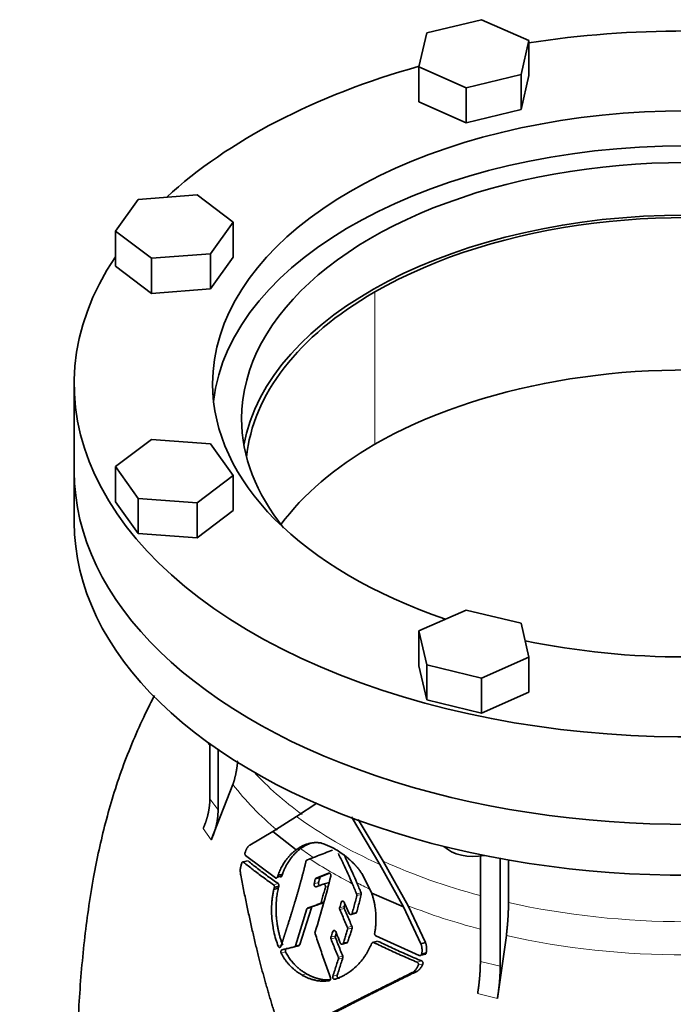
# Model space of a CAD drawing. Header units: millimetres. Extents: x 456 to 1331, y -1435 to 1458.
# Tile 10 of 28: x 1026 to 1178, y -558 to -328. Entities that reach past the tile are written whole.
import ezdxf

# ---------------------------------------------------------------- set-up
doc = ezdxf.new("R2010")
doc.units = ezdxf.units.MM
doc.layers.add('VSI344-454_FLANG', color=7, linetype='Continuous')
doc.layers.add('VSI344-454_TESTA', color=7, linetype='Continuous')

# ---------------------------------------------------------------- blocks, each defined once
blk = doc.blocks.new('SE4')
at = {"layer": 'VSI344-454_FLANG', "color": 7, "linetype": 'Continuous', "lineweight": 35}
for p, q in [((1133.56, -328.28), (1120.75, -331.34)), ((1144.55, -333.15), (1133.56, -328.28)), ((1120.75, -331.34), (1118.95, -339.28)), ((1142.74, -341.08), (1144.55, -333.15)), ((1144.55, -333.15), (1144.55, -341.32)), ((1118.95, -339.28), (1118.95, -347.44)), ((1118.95, -339.28), (1129.94, -344.15)), ((1129.94, -344.15), (1142.74, -341.08)), ((1142.74, -341.08), (1142.74, -349.25)), ((1142.74, -349.25), (1144.55, -341.32)), ((1129.94, -344.15), (1129.94, -352.31)), ((1118.95, -347.44), (1129.94, -352.31)), ((1129.94, -352.31), (1142.74, -349.25)), ((1067.24, -369.13), (1053.5, -370.18)), ((1075.67, -375.48), (1067.24, -369.13)), ((1053.5, -370.18), (1048.2, -377.57)), ((1070.37, -382.87), (1075.67, -375.48)), ((1075.67, -375.48), (1075.67, -383.64)), ((1048.2, -377.57), (1048.2, -385.73)), ((1048.2, -377.57), (1056.63, -383.91)), ((1056.63, -383.91), (1070.37, -382.87)), ((1070.37, -382.87), (1070.37, -391.03)), ((1056.63, -383.91), (1056.63, -392.08)), ((1070.37, -391.03), (1075.67, -383.64)), ((1048.2, -385.73), (1056.63, -392.08)), ((1056.63, -392.08), (1070.37, -391.03)), ((1038.61, -413.19), (1038.61, -433.6)), ((1056.63, -426.13), (1048.2, -432.48)), ((1070.37, -427.18), (1056.63, -426.13)), ((1075.67, -434.57), (1070.37, -427.18)), ((1048.2, -432.48), (1048.2, -440.65)), ((1048.2, -432.48), (1053.5, -439.87)), ((1067.24, -440.92), (1075.67, -434.57)), ((1075.67, -434.57), (1075.67, -442.73)), ((1048.2, -440.65), (1053.5, -448.04)), ((1053.5, -439.87), (1053.5, -448.04)), ((1053.5, -439.87), (1067.24, -440.92)), ((1067.24, -440.92), (1067.24, -449.08)), ((1067.24, -449.08), (1075.67, -442.73)), ((1053.5, -448.04), (1067.24, -449.08)), ((1129.94, -465.9), (1118.95, -470.77)), ((1142.74, -468.96), (1129.94, -465.9)), ((1144.55, -476.89), (1142.74, -468.96)), ((1118.95, -470.77), (1118.95, -478.94)), ((1118.95, -470.77), (1120.75, -478.7)), ((1133.56, -481.76), (1144.55, -476.89)), ((1144.55, -476.89), (1144.55, -485.06)), ((1118.95, -478.94), (1120.75, -486.87)), ((1120.75, -478.7), (1120.75, -486.87)), ((1120.75, -478.7), (1133.56, -481.76)), ((1133.56, -481.76), (1133.56, -489.93)), ((1133.56, -489.93), (1144.55, -485.06)), ((1120.75, -486.87), (1133.56, -489.93))]:
    blk.add_line(p, q, dxfattribs=at)
for centre, major_axis, start_param, end_param in [((1181.11, -413.19), (142.5, 0), 1.311301, 1.830292), ((1181.11, -413.19), (142.5, 0), 2.022017, 2.584178), ((1181.11, -413.19), (-110.25, 0), 2.103318, 6.283185), ((1181.11, -421.35), (110.25, 0), 0.064181, 3.077412), ((1181.11, -421.35), (-103.5, 0), 2.703137, 6.283185), ((1181.11, -433.6), (103.5, 0), 0.102659, 3.038933), ((1181.11, -413.19), (142.5, 0), 2.772791, 5.290477), ((1181.11, -413.19), (-110.25, 0), 0, 1.038274), ((1181.11, -421.35), (-103.5, 0), 0, 0.438456), ((1181.11, -433.6), (142.5, 0), 3.141593, 5.290477), ((1181.11, -413.19), (-110.25, 0), 1.224323, 1.91727)]:
    blk.add_ellipse(centre, major_axis=major_axis, ratio=0.57735, start_param=start_param, end_param=end_param, dxfattribs=at)
at = {"layer": 'VSI344-454_TESTA', "color": 4, "linetype": 'Continuous', "lineweight": 9}
for p, q in [((1108.64, -427.27), (1108.64, -391.76)), ((1068.65, -516.83), (1070.56, -519.5)), ((1078.06, -524.68), (1079.12, -524.4)), ((1085.06, -529.94), (1086.1, -529.66)), ((1095.54, -529.43), (1094.52, -529.7)), ((1095.81, -528.4), (1094.78, -528.68)), ((1097.13, -530.5), (1097.78, -530.33)), ((1104.43, -532.1), (1105.46, -531.83)), ((1104.46, -532.48), (1105.49, -532.21)), ((1095.93, -534.35), (1096.96, -534.07)), ((1096.16, -534.06), (1096.85, -533.88)), ((1101.42, -533.88), (1100.82, -534.04)), ((1093.89, -535.31), (1092.85, -535.59)), ((1101.5, -535.04), (1100.47, -535.32)), ((1101.53, -535.45), (1100.5, -535.73)), ((1103.38, -536.61), (1104.42, -536.34)), ((1099.5, -540.71), (1098.84, -540.88)), ((1102.29, -539.92), (1103.33, -539.64)), ((1102.32, -540.33), (1103.35, -540.06)), ((1090.17, -544.15), (1091.21, -543.88)), ((1099.48, -541.89), (1098.44, -542.17)), ((1099.5, -542.3), (1098.46, -542.58)), ((1101.35, -543.5), (1102.39, -543.23)), ((1108.44, -543.43), (1109.48, -543.15)), ((1086.84, -544.11), (1086.14, -544.29)), ((1087.88, -545.59), (1086.84, -545.87)), ((1100.15, -546.86), (1101.19, -546.58)), ((1100.16, -547.27), (1101.2, -547)), ((1118.52, -548.01), (1119.59, -547.72)), ((1118.8, -548.69), (1119.86, -548.41)), ((1133.26, -547.84), (1137.88, -548.94)), ((1092.72, -550.7), (1091.68, -550.98)), ((1099.91, -551), (1098.87, -551.28)), ((1132.62, -555.32), (1137.24, -556.43))]:
    blk.add_line(p, q, dxfattribs=at)
at = {"layer": 'VSI344-454_TESTA', "color": 7, "linetype": 'Continuous', "lineweight": 35}
for p, q in [((1038.61, -433.6), (1038.61, -445.44)), ((1070.22, -497.02), (1070.22, -509.88)), ((1072.13, -498.36), (1072.13, -512.54)), ((1075.61, -506.57), (1070.56, -519.5)), ((1090.41, -514.02), (1095.17, -510.9)), ((1084.87, -517.52), (1090.41, -514.02)), ((1103.2, -514.15), (1109.83, -525.21)), ((1110.6, -524.46), (1104.76, -514.71)), ((1079.51, -520.69), (1084.87, -517.52)), ((1084.87, -517.52), (1090.36, -521.78)), ((1085.53, -528.36), (1078.56, -523.12)), ((1133.26, -523.18), (1133.26, -547.84)), ((1078.96, -524.34), (1077.76, -524.67)), ((1092.82, -524.19), (1093.5, -523.93)), ((1109.83, -525.21), (1115.34, -535.07)), ((1116.4, -534.84), (1110.6, -524.46)), ((1137.89, -523.67), (1137.88, -548.94)), ((1139.81, -524.18), (1139.81, -534.08)), ((1086.1, -527.73), (1085.96, -528.14)), ((1085.96, -528.14), (1087, -527.86)), ((1087.14, -527.46), (1086.1, -527.73)), ((1087, -527.86), (1087.14, -527.46)), ((1097.9, -527.23), (1094.99, -528.41)), ((1096.02, -528.13), (1097.98, -527.34)), ((1107.94, -531.91), (1105.6, -527.3)), ((1094.98, -530.4), (1096.65, -529.81)), ((1096.02, -528.13), (1094.99, -528.41)), ((1097.76, -529.51), (1096.53, -529.84)), ((1085.24, -530.59), (1085.13, -531.03)), ((1086.17, -530.75), (1085.13, -531.03)), ((1085.24, -530.59), (1086.28, -530.31)), ((1086.17, -530.75), (1086.28, -530.31)), ((1107.94, -531.91), (1115.34, -535.07)), ((1092.85, -535.59), (1090.17, -544.15)), ((1091.21, -543.88), (1093.89, -535.31)), ((1094.12, -535.03), (1093.09, -535.31)), ((1103.07, -536.92), (1104.27, -536.6)), ((1115.34, -535.07), (1119.4, -543.69)), ((1120.46, -543.41), (1116.4, -534.84)), ((1101.03, -543.81), (1102.24, -543.48)), ((1109.29, -543.1), (1108.06, -543.43)), ((1119, -546.42), (1108.91, -541.86)), ((1120.46, -543.41), (1119.41, -543.69)), ((1139.32, -541.79), (1137.24, -556.43)), ((1089.9, -544.45), (1091.01, -544.15)), ((1119.17, -546.47), (1120.53, -546.11)), ((1119.58, -546.1), (1120.64, -545.81)), ((1118.42, -550.16), (1117.36, -550.44))]:
    blk.add_line(p, q, dxfattribs=at)
for centre, major_axis, start_param, end_param in [((1181.11, -433.6), (-102.5, 0), 3.197731, 5.497787), ((1181.11, -433.6), (102.5, 0), 2.356194, 3.085455), ((1181.11, -469.12), (-102.5, 0), 3.543769, 5.497787), ((1181.11, -469.12), (102.5, 0), 2.356194, 2.739416), ((1181.11, -433.6), (142.5, 0), 3.141593, 5.290477), ((1181.11, -445.44), (142.5, 0), 3.141593, 5.290477), ((1131.75, -518.74), (-8, 0), 0.514148, 1.885753)]:
    blk.add_ellipse(centre, major_axis=major_axis, ratio=0.57735, start_param=start_param, end_param=end_param, dxfattribs=at)
at = {"layer": 'VSI344-454_TESTA', "color": 4, "linetype": 'Continuous', "lineweight": 9}
for centre, major_axis, start_param, end_param in [((1181.11, -479.77), (115.26, 0), 3.398645, 3.409105), ((1181.11, -472.74), (-114, 0), 0.490111, 0.669286), ((1181.11, -479.77), (-115.26, 0), 0.41439, 0.598473), ((1181.11, -472.74), (-115.5, 0), 0.667535, 0.905636), ((1181.11, -479.77), (-115.26, 0), 0.678203, 0.720353), ((1181.11, -479.42), (-116.7, 0), 0.721598, 0.842309), ((1181.11, -472.74), (-114, 0), 0.90392, 1.137034), ((1181.11, -479.77), (-115.26, 0), 0.843396, 0.877131), ((1181.11, -472.74), (114, 0), 4.341621, 5.083156), ((1181.11, -479.77), (-115.26, 0), 0.974671, 1.142647), ((1181.11, -479.77), (-115.26, 0), 1.199788, 1.941804)]:
    blk.add_ellipse(centre, major_axis=major_axis, ratio=0.57735, start_param=start_param, end_param=end_param, dxfattribs=at)
at = {"layer": 'VSI344-454_TESTA', "color": 7, "linetype": 'Continuous', "lineweight": 35}
for points, degree, knots in [([(1057.29, -485.85), (1056.57, -487.25), (1054.85, -490.7), (1052.3, -496.35), (1049.8, -502.7), (1047.66, -509.11), (1045.86, -515.48), (1044.35, -521.83), (1043.01, -528.59), (1041.87, -535.7), (1040.93, -543.13), (1040.21, -550.58), (1039.66, -558.27), (1039.3, -565.58), (1039.08, -572.32), (1038.95, -578.27), (1038.86, -582.91), (1038.77, -587.41), (1038.77, -589.75), (1038.76, -591.16)], 3, [0.2688948, 0.2688948, 0.2688948, 0.2688948, 0.2994853, 0.343303, 0.3878406, 0.4309649, 0.4731807, 0.5150307, 0.5572245, 0.6076224, 0.6565293, 0.7071895, 0.7597888, 0.8172531, 0.8612881, 0.9039334, 0.9488007, 0.9738935, 1, 1, 1, 1]), ([(1075.61, -506.57), (1076.19, -504.72), (1076.48, -502.88), (1076.62, -501.99), (1076.7, -501.11)], 2, [0, 0, 0, 0.5, 0.5, 0.7425144, 0.7425144, 0.7425144]), ([(1068.65, -516.83), (1069.43, -515.09), (1069.82, -513.33), (1070.22, -511.57), (1070.22, -509.88)], 2, [0, 0, 0, 0.500132, 0.500132, 1, 1, 1]), ([(1072.13, -512.54), (1072.13, -514.24), (1071.73, -516), (1071.34, -517.76), (1070.56, -519.5)], 2, [0, 0, 0, 0.499868, 0.499868, 1, 1, 1]), ([(1078.44, -522.39), (1078.47, -522.31), (1078.53, -522.14), (1078.63, -521.91), (1078.72, -521.7), (1078.82, -521.51), (1078.93, -521.31), (1079.05, -521.12), (1079.2, -520.94), (1079.35, -520.79), (1079.46, -520.72), (1079.51, -520.68)], 3, [0, 0, 0, 0, 0.117532, 0.229212, 0.33436, 0.43261, 0.523843, 0.650327, 0.771212, 0.88734, 1, 1, 1, 1]), ([(1096.1, -520.21), (1096.02, -520.2), (1095.87, -520.18), (1095.64, -520.15), (1095.39, -520.13), (1095.13, -520.12), (1094.86, -520.12), (1094.57, -520.13), (1094.22, -520.16), (1093.83, -520.21), (1093.44, -520.29), (1092.93, -520.43), (1092.36, -520.63), (1091.73, -520.92), (1091.22, -521.2), (1090.78, -521.48), (1090.5, -521.68), (1090.36, -521.78)], 3, [0, 0, 0, 0, 0.035469, 0.073247, 0.113368, 0.155868, 0.200777, 0.248126, 0.301729, 0.376079, 0.45126, 0.504147, 0.640653, 0.757772, 0.842597, 0.92337, 1, 1, 1, 1]), ([(1091.36, -521.52), (1091.43, -521.47), (1091.56, -521.37), (1091.77, -521.23), (1091.99, -521.09), (1092.22, -520.95), (1092.45, -520.82), (1092.82, -520.62), (1093.21, -520.43), (1093.53, -520.31), (1093.63, -520.27)], 3, [0, 0, 0, 0, 0.0378546, 0.0767734, 0.1167484, 0.1577691, 0.1998227, 0.242894, 0.3598598, 0.4121597, 0.4121597, 0.4121597, 0.4121597]), ([(1105.6, -527.3), (1105.54, -527.21), (1105.43, -527.03), (1105.25, -526.78), (1105.08, -526.55), (1104.92, -526.34), (1104.76, -526.14), (1104.62, -525.97), (1104.48, -525.8), (1104.36, -525.66), (1104.24, -525.53), (1104.14, -525.41), (1104.04, -525.31), (1103.96, -525.22), (1103.89, -525.15), (1103.59, -524.83), (1103.05, -524.3), (1102.27, -523.62), (1101.32, -522.87), (1100.19, -522.09), (1099.13, -521.48), (1098.33, -521.08), (1097.78, -520.83), (1097.23, -520.6), (1096.66, -520.39), (1096.29, -520.27), (1096.1, -520.21)], 3, [0, 0, 0, 0, 0.023408, 0.045495, 0.066267, 0.08573, 0.103886, 0.120734, 0.136272, 0.150498, 0.163408, 0.175, 0.185269, 0.194211, 0.201824, 0.208105, 0.293106, 0.373501, 0.449142, 0.581205, 0.713645, 0.768118, 0.824122, 0.881537, 0.94022, 1, 1, 1, 1]), ([(1078.44, -522.39), (1078.43, -522.41), (1078.41, -522.45), (1078.4, -522.52), (1078.39, -522.59), (1078.39, -522.66), (1078.39, -522.73), (1078.4, -522.82), (1078.43, -522.93), (1078.48, -523.04), (1078.53, -523.09), (1078.56, -523.12)], 3, [0, 0, 0, 0, 0.084422, 0.165946, 0.246194, 0.32687, 0.409652, 0.496096, 0.666594, 0.830213, 1, 1, 1, 1]), ([(1090.36, -521.78), (1090.27, -521.84), (1090.11, -521.97), (1089.86, -522.17), (1089.62, -522.37), (1089.39, -522.58), (1089.16, -522.8), (1088.94, -523.02), (1088.73, -523.25), (1088.53, -523.48), (1088.33, -523.72), (1088.14, -523.96), (1087.91, -524.26), (1087.64, -524.65), (1087.34, -525.12), (1087.05, -525.61), (1086.78, -526.11), (1086.53, -526.64), (1086.3, -527.17), (1086.17, -527.55), (1086.1, -527.73)], 3, [0, 0, 0, 0, 0.048918, 0.097127, 0.144611, 0.191357, 0.237355, 0.282595, 0.327071, 0.370778, 0.413715, 0.455879, 0.497274, 0.57131, 0.644563, 0.717042, 0.788771, 0.859795, 0.930177, 1, 1, 1, 1]), ([(1087.14, -527.45), (1087.17, -527.36), (1087.24, -527.17), (1087.35, -526.9), (1087.46, -526.63), (1087.57, -526.36), (1087.7, -526.1), (1087.82, -525.84), (1087.95, -525.58), (1088.09, -525.33), (1088.23, -525.09), (1088.37, -524.85), (1088.52, -524.61), (1088.67, -524.38), (1088.83, -524.15), (1089.05, -523.85), (1089.33, -523.48), (1089.69, -523.05), (1090.07, -522.64), (1090.48, -522.25), (1090.91, -521.87), (1091.21, -521.64), (1091.36, -521.52)], 3, [0, 0, 0, 0, 0.035015, 0.070162, 0.105454, 0.140901, 0.176515, 0.212303, 0.248274, 0.284432, 0.320783, 0.357331, 0.394079, 0.431028, 0.468179, 0.50553, 0.581583, 0.660209, 0.741403, 0.825137, 0.911361, 1, 1, 1, 1]), ([(1104.47, -529.48), (1104.14, -528.69), (1103.46, -527.12), (1102.46, -524.97), (1101.79, -523.6), (1101.5, -523.01)], 3, [0, 0, 0, 0, 0.3333333, 0.6666667, 0.9158048, 0.9158048, 0.9158048, 0.9158048]), ([(1077.41, -527.68), (1077.39, -527.56), (1077.35, -527.34), (1077.32, -527), (1077.3, -526.65), (1077.31, -526.3), (1077.36, -525.95), (1077.47, -525.49), (1077.57, -525.15), (1077.64, -524.92)], 3, [0, 0, 0, 0, 0.128357, 0.246909, 0.365609, 0.495543, 0.61697, 0.739244, 1, 1, 1, 1]), ([(1078.06, -524.68), (1078.04, -524.67), (1078.02, -524.65), (1077.98, -524.64), (1077.93, -524.63), (1077.88, -524.63), (1077.82, -524.66), (1077.76, -524.7), (1077.71, -524.76), (1077.67, -524.83), (1077.65, -524.89), (1077.64, -524.92)], 3, [0, 0, 0, 0, 0.08625, 0.171682, 0.257868, 0.382817, 0.507255, 0.630143, 0.752988, 0.876537, 1, 1, 1, 1]), ([(1086.79, -544.26), (1087.4, -542.37), (1087.56, -541.87), (1088.01, -540.49), (1088.35, -539.42), (1089.25, -536.6), (1089.91, -534.39), (1090.73, -531.69), (1091.37, -529.34), (1092.08, -526.77), (1092.62, -524.46)], 2, [0, 0, 0, 0.125, 0.125, 0.25, 0.25, 0.5, 0.5, 0.75, 0.75, 1, 1, 1]), ([(1092.82, -524.19), (1092.81, -524.2), (1092.78, -524.21), (1092.73, -524.24), (1092.69, -524.29), (1092.65, -524.36), (1092.63, -524.43), (1092.62, -524.46)], 3, [0, 0, 0, 0, 0.16747, 0.33309, 0.500577, 0.750185, 1, 1, 1, 1]), ([(1087.12, -565.33), (1086.99, -564.96), (1086.73, -564.2), (1086.34, -563.05), (1085.96, -561.91), (1085.59, -560.75), (1085.22, -559.59), (1084.85, -558.42), (1084.49, -557.24), (1084.14, -556.06), (1083.79, -554.87), (1083.45, -553.68), (1083.11, -552.47), (1082.77, -551.27), (1082.44, -550.05), (1082.12, -548.83), (1081.8, -547.6), (1081.36, -545.83), (1080.78, -543.5), (1080.1, -540.56), (1079.42, -537.5), (1078.74, -534.33), (1078.06, -531.04), (1077.63, -528.81), (1077.41, -527.68)], 3, [0, 0, 0, 0, 0.030328, 0.060804, 0.091429, 0.122206, 0.153136, 0.184222, 0.215465, 0.246867, 0.278431, 0.310158, 0.342051, 0.374109, 0.406337, 0.438735, 0.471305, 0.504049, 0.578996, 0.657008, 0.738102, 0.822291, 0.909586, 1, 1, 1, 1]), ([(1087, -527.86), (1087, -527.88), (1086.98, -527.92), (1086.96, -527.97), (1086.92, -528.02), (1086.88, -528.07), (1086.82, -528.11), (1086.76, -528.13), (1086.69, -528.13), (1086.63, -528.12), (1086.59, -528.09), (1086.57, -528.08)], 3, [0, 0, 0, 0, 0.083986, 0.167509, 0.251959, 0.376203, 0.500583, 0.624697, 0.748972, 0.874639, 1, 1, 1, 1]), ([(1097.9, -527.23), (1097.91, -527.22), (1097.95, -527.21), (1098.02, -527.21), (1098.1, -527.22), (1098.2, -527.28), (1098.29, -527.38), (1098.36, -527.5), (1098.41, -527.63), (1098.42, -527.75), (1098.41, -527.84), (1098.4, -527.89), (1098.4, -527.91)], 3, [0, 0, 0, 0, 0.062353, 0.125158, 0.24996, 0.374797, 0.499677, 0.624614, 0.749589, 0.874588, 0.937494, 1, 1, 1, 1]), ([(1085.24, -530.59), (1085.24, -530.57), (1085.25, -530.53), (1085.26, -530.47), (1085.26, -530.39), (1085.26, -530.31), (1085.24, -530.21), (1085.21, -530.13), (1085.17, -530.05), (1085.12, -529.99), (1085.08, -529.96), (1085.06, -529.94)], 3, [0, 0, 0, 0, 0.083676, 0.167034, 0.251419, 0.376349, 0.501804, 0.626849, 0.751332, 0.876067, 1, 1, 1, 1]), ([(1085.53, -528.36), (1085.54, -528.37), (1085.58, -528.39), (1085.63, -528.41), (1085.68, -528.41), (1085.73, -528.4), (1085.8, -528.37), (1085.9, -528.3), (1085.94, -528.19), (1085.96, -528.14)], 3, [0, 0, 0, 0, 0.103611, 0.203327, 0.301591, 0.400957, 0.503894, 0.751518, 1, 1, 1, 1]), ([(1086.1, -529.66), (1086.12, -529.67), (1086.14, -529.69), (1086.18, -529.73), (1086.21, -529.78), (1086.25, -529.85), (1086.28, -529.93), (1086.3, -530.03), (1086.31, -530.12), (1086.3, -530.22), (1086.29, -530.28), (1086.28, -530.31)], 3, [0, 0, 0, 0, 0.082749, 0.16522, 0.248732, 0.373164, 0.49838, 0.623857, 0.748892, 0.874795, 1, 1, 1, 1]), ([(1094.98, -530.4), (1094.94, -530.4), (1094.88, -530.42), (1094.74, -530.38), (1094.59, -530.25), (1094.5, -530.02), (1094.49, -529.84), (1094.51, -529.75), (1094.52, -529.7)], 3, [0, 0, 0, 0, 0.124721, 0.24865, 0.50038, 0.748839, 0.874692, 1, 1, 1, 1]), ([(1094.78, -528.68), (1094.79, -528.66), (1094.8, -528.62), (1094.83, -528.56), (1094.87, -528.5), (1094.92, -528.44), (1094.97, -528.42), (1094.99, -528.41)], 3, [0, 0, 0, 0, 0.167832, 0.333794, 0.501453, 0.750788, 1, 1, 1, 1]), ([(1095.54, -529.43), (1095.54, -529.47), (1095.52, -529.56), (1095.53, -529.7), (1095.56, -529.84), (1095.63, -529.96), (1095.71, -530.06), (1095.8, -530.12), (1095.91, -530.14), (1095.97, -530.13), (1096.01, -530.12)], 3, [0, 0, 0, 0, 0.12575, 0.251408, 0.377042, 0.502526, 0.627755, 0.752499, 0.8765, 1, 1, 1, 1]), ([(1096.02, -528.13), (1096, -528.14), (1095.97, -528.15), (1095.93, -528.19), (1095.88, -528.24), (1095.84, -528.31), (1095.82, -528.37), (1095.81, -528.4)], 3, [0, 0, 0, 0, 0.166832, 0.332012, 0.499081, 0.749367, 1, 1, 1, 1]), ([(1097.13, -530.5), (1097.14, -530.48), (1097.14, -530.43), (1097.15, -530.34), (1097.14, -530.22), (1097.1, -530.09), (1097.04, -529.97), (1096.96, -529.88), (1096.86, -529.81), (1096.77, -529.79), (1096.7, -529.8), (1096.67, -529.81), (1096.65, -529.81)], 3, [0, 0, 0, 0, 0.062709, 0.125843, 0.25116, 0.376322, 0.501352, 0.626278, 0.751007, 0.875429, 0.937895, 1, 1, 1, 1]), ([(1097.68, -529.54), (1097.7, -529.53), (1097.73, -529.52), (1097.78, -529.52), (1097.83, -529.53), (1097.9, -529.55), (1097.94, -529.57), (1097.97, -529.59)], 3, [0, 0, 0, 0, 0.0629499, 0.1246998, 0.186508, 0.2496293, 0.3551818, 0.3551818, 0.3551818, 0.3551818]), ([(1085.13, -531.02), (1085.06, -531.31), (1084.93, -531.89), (1084.78, -532.82), (1084.65, -533.97), (1084.58, -535.45), (1084.62, -537.35), (1084.82, -539.2), (1085.15, -541.03), (1085.55, -542.66), (1085.96, -543.77), (1086.14, -544.29)], 3, [0, 0, 0, 0, 0.065392, 0.135018, 0.209054, 0.31821, 0.459165, 0.624086, 0.727787, 0.872222, 1, 1, 1, 1]), ([(1087.19, -544.02), (1087.14, -543.9), (1087.05, -543.67), (1086.93, -543.31), (1086.8, -542.94), (1086.68, -542.55), (1086.56, -542.14), (1086.44, -541.72), (1086.33, -541.29), (1086.2, -540.74), (1086.06, -540.04), (1085.93, -539.26), (1085.81, -538.4), (1085.72, -537.51), (1085.66, -536.61), (1085.64, -535.74), (1085.64, -534.93), (1085.68, -534.1), (1085.74, -533.35), (1085.82, -532.64), (1085.92, -531.97), (1086.03, -531.34), (1086.12, -530.94), (1086.17, -530.74)], 3, [0, 0, 0, 0, 0.02826, 0.057418, 0.087472, 0.118419, 0.150254, 0.182969, 0.216554, 0.250998, 0.310069, 0.375912, 0.427432, 0.500644, 0.573156, 0.625373, 0.691441, 0.750209, 0.805071, 0.857422, 0.907318, 0.95482, 1, 1, 1, 1]), ([(1104.46, -532.48), (1104.47, -532.46), (1104.48, -532.42), (1104.48, -532.36), (1104.48, -532.28), (1104.46, -532.19), (1104.44, -532.13), (1104.43, -532.1)], 3, [0, 0, 0, 0, 0.167837, 0.334108, 0.5018, 0.750897, 1, 1, 1, 1]), ([(1105.46, -531.83), (1105.47, -531.85), (1105.48, -531.89), (1105.5, -531.95), (1105.51, -532.03), (1105.51, -532.11), (1105.5, -532.18), (1105.49, -532.21)], 3, [0, 0, 0, 0, 0.166639, 0.331867, 0.498628, 0.749157, 1, 1, 1, 1]), ([(1108.63, -541.26), (1108.65, -541.13), (1108.7, -540.86), (1108.76, -540.46), (1108.81, -540.06), (1108.85, -539.66), (1108.88, -539.26), (1108.91, -538.86), (1108.93, -538.45), (1108.93, -538.05), (1108.93, -537.65), (1108.92, -537.24), (1108.9, -536.84), (1108.87, -536.33), (1108.8, -535.7), (1108.7, -534.96), (1108.56, -534.21), (1108.39, -533.44), (1108.19, -532.67), (1108.02, -532.16), (1107.94, -531.91)], 3, [0, 0, 0, 0, 0.0436, 0.087048, 0.130354, 0.173526, 0.216573, 0.259505, 0.302334, 0.345068, 0.38772, 0.4303, 0.472822, 0.515297, 0.592533, 0.671051, 0.750942, 0.832313, 0.915286, 1, 1, 1, 1]), ([(1095.93, -534.35), (1095.94, -534.34), (1095.97, -534.33), (1096, -534.31), (1096.04, -534.28), (1096.08, -534.23), (1096.13, -534.17), (1096.15, -534.1), (1096.16, -534.06)], 3, [0, 0, 0, 0, 0.125329, 0.249125, 0.373003, 0.498576, 0.74923, 1, 1, 1, 1]), ([(1100.82, -534.04), (1100.82, -534.02), (1100.84, -533.97), (1100.86, -533.92), (1100.9, -533.87), (1100.95, -533.81), (1101.03, -533.76), (1101.14, -533.73), (1101.25, -533.75), (1101.36, -533.81), (1101.45, -533.9), (1101.5, -533.99), (1101.52, -534.03)], 3, [0, 0, 0, 0, 0.062966, 0.124796, 0.186784, 0.250209, 0.375117, 0.49931, 0.626183, 0.752696, 0.875851, 1, 1, 1, 1]), ([(1101.5, -535.04), (1101.56, -534.83), (1101.62, -534.61), (1101.68, -534.39), (1101.68, -534.39)], 3, [0, 0, 0, 0, 0.5, 0.5092743, 0.5092743, 0.5092743, 0.5092743]), ([(1139.32, -541.79), (1139.56, -539.75), (1139.69, -537.81), (1139.81, -535.87), (1139.81, -534.08)], 2, [0, 0, 0, 0.5, 0.5, 1, 1, 1]), ([(1092.85, -535.59), (1092.86, -535.57), (1092.87, -535.54), (1092.89, -535.49), (1092.92, -535.45), (1092.96, -535.39), (1093.01, -535.34), (1093.06, -535.32), (1093.09, -535.31)], 3, [0, 0, 0, 0, 0.126744, 0.251719, 0.376563, 0.502917, 0.751732, 1, 1, 1, 1]), ([(1094.12, -535.03), (1094.11, -535.03), (1094.08, -535.04), (1094.05, -535.07), (1094.01, -535.1), (1093.97, -535.14), (1093.92, -535.21), (1093.9, -535.28), (1093.89, -535.31)], 3, [0, 0, 0, 0, 0.124852, 0.248233, 0.371769, 0.49708, 0.748235, 1, 1, 1, 1]), ([(1100.5, -535.73), (1100.49, -535.71), (1100.47, -535.67), (1100.46, -535.6), (1100.45, -535.52), (1100.45, -535.42), (1100.46, -535.35), (1100.47, -535.32)], 3, [0, 0, 0, 0, 0.164207, 0.326866, 0.491238, 0.745542, 1, 1, 1, 1]), ([(1101.5, -535.04), (1101.49, -535.06), (1101.48, -535.11), (1101.48, -535.18), (1101.48, -535.26), (1101.49, -535.36), (1101.52, -535.42), (1101.53, -535.45)], 3, [0, 0, 0, 0, 0.167612, 0.333466, 0.500978, 0.750572, 1, 1, 1, 1]), ([(1102.67, -536.63), (1102.68, -536.65), (1102.7, -536.69), (1102.74, -536.75), (1102.78, -536.8), (1102.84, -536.85), (1102.94, -536.9), (1103.05, -536.92), (1103.16, -536.9), (1103.26, -536.83), (1103.34, -536.74), (1103.37, -536.66), (1103.38, -536.61)], 3, [0, 0, 0, 0, 0.063279, 0.124964, 0.186389, 0.248902, 0.37582, 0.50344, 0.627237, 0.751955, 0.876448, 1, 1, 1, 1]), ([(1104.42, -536.34), (1104.41, -536.36), (1104.4, -536.4), (1104.37, -536.46), (1104.33, -536.51), (1104.27, -536.57), (1104.22, -536.61), (1104.18, -536.62), (1104.17, -536.62)], 3, [0, 0, 0, 0, 0.0635375, 0.125825, 0.1881816, 0.2519239, 0.3777756, 0.4008667, 0.4008667, 0.4008667, 0.4008667]), ([(1094.75, -540.95), (1094.74, -540.97), (1094.73, -541.02), (1094.72, -541.08), (1094.72, -541.16), (1094.73, -541.25), (1094.75, -541.32), (1094.75, -541.35)], 3, [0, 0, 0, 0, 0.164621, 0.327709, 0.492135, 0.746371, 1, 1, 1, 1]), ([(1098.84, -540.88), (1098.85, -540.86), (1098.86, -540.82), (1098.89, -540.76), (1098.93, -540.71), (1098.99, -540.65), (1099.07, -540.6), (1099.19, -540.58), (1099.3, -540.6), (1099.4, -540.66), (1099.5, -540.75), (1099.54, -540.83), (1099.56, -540.87)], 3, [0, 0, 0, 0, 0.06381, 0.126263, 0.188678, 0.252375, 0.378548, 0.504124, 0.629235, 0.754264, 0.876896, 1, 1, 1, 1]), ([(1099.48, -541.89), (1099.55, -541.68), (1099.62, -541.45), (1099.69, -541.22), (1099.69, -541.21)], 3, [0, 0, 0, 0, 0.5, 0.5294176, 0.5294176, 0.5294176, 0.5294176]), ([(1102.32, -540.33), (1102.32, -540.31), (1102.33, -540.27), (1102.34, -540.2), (1102.34, -540.11), (1102.33, -540.02), (1102.3, -539.95), (1102.29, -539.92)], 3, [0, 0, 0, 0, 0.168526, 0.335046, 0.503023, 0.75174, 1, 1, 1, 1]), ([(1103.33, -539.64), (1103.33, -539.66), (1103.35, -539.71), (1103.37, -539.77), (1103.38, -539.86), (1103.38, -539.95), (1103.36, -540.02), (1103.35, -540.06)], 3, [0, 0, 0, 0, 0.163722, 0.326003, 0.490132, 0.74473, 1, 1, 1, 1]), ([(1108.63, -541.26), (1108.63, -541.28), (1108.62, -541.33), (1108.62, -541.4), (1108.63, -541.48), (1108.65, -541.55), (1108.69, -541.65), (1108.77, -541.77), (1108.86, -541.83), (1108.91, -541.86)], 3, [0, 0, 0, 0, 0.102907, 0.202298, 0.30042, 0.399604, 0.502115, 0.750474, 1, 1, 1, 1]), ([(1091.21, -543.88), (1091.2, -543.89), (1091.19, -543.93), (1091.16, -543.98), (1091.13, -544.03), (1091.09, -544.08), (1091.02, -544.14), (1090.96, -544.16), (1090.93, -544.17)], 3, [0, 0, 0, 0, 0.12695, 0.251845, 0.376599, 0.503133, 0.751956, 1, 1, 1, 1]), ([(1098.46, -542.58), (1098.45, -542.56), (1098.44, -542.52), (1098.42, -542.45), (1098.42, -542.37), (1098.42, -542.27), (1098.44, -542.2), (1098.44, -542.17)], 3, [0, 0, 0, 0, 0.16391, 0.326464, 0.490836, 0.745226, 1, 1, 1, 1]), ([(1099.36, -551.97), (1099.46, -551.94), (1099.66, -551.87), (1099.98, -551.76), (1100.3, -551.63), (1100.62, -551.5), (1100.95, -551.35), (1101.28, -551.18), (1101.62, -551), (1102.17, -550.68), (1103.09, -550.07), (1104.29, -549.07), (1105.42, -547.85), (1106.19, -546.82), (1106.7, -546.03), (1107.06, -545.43), (1107.38, -544.83), (1107.67, -544.24), (1107.84, -543.84), (1107.92, -543.64)], 3, [0, 0, 0, 0, 0.02808, 0.056914, 0.086499, 0.116828, 0.147901, 0.179717, 0.212275, 0.24558, 0.34117, 0.489344, 0.630554, 0.738356, 0.794536, 0.848778, 0.901099, 0.951507, 1, 1, 1, 1]), ([(1099.48, -541.89), (1099.47, -541.91), (1099.46, -541.96), (1099.45, -542.03), (1099.45, -542.11), (1099.46, -542.2), (1099.49, -542.27), (1099.5, -542.3)], 3, [0, 0, 0, 0, 0.168129, 0.334457, 0.502302, 0.751397, 1, 1, 1, 1]), ([(1100.62, -543.52), (1100.64, -543.56), (1100.68, -543.64), (1100.81, -543.77), (1101, -543.84), (1101.19, -543.76), (1101.3, -543.63), (1101.34, -543.55), (1101.35, -543.5)], 3, [0, 0, 0, 0, 0.123664, 0.246411, 0.497463, 0.746927, 0.873761, 1, 1, 1, 1]), ([(1102.39, -543.23), (1102.37, -543.27), (1102.34, -543.35), (1102.25, -543.45), (1102.18, -543.5), (1102.14, -543.51)], 3, [0, 0, 0, 0, 0.1272432, 0.2546818, 0.3930996, 0.3930996, 0.3930996, 0.3930996]), ([(1108.44, -543.43), (1108.43, -543.42), (1108.39, -543.41), (1108.34, -543.39), (1108.28, -543.39), (1108.21, -543.39), (1108.14, -543.41), (1108.07, -543.45), (1108.01, -543.5), (1107.96, -543.57), (1107.94, -543.62), (1107.92, -543.64)], 3, [0, 0, 0, 0, 0.082967, 0.165673, 0.249342, 0.373952, 0.499349, 0.624786, 0.749741, 0.875167, 1, 1, 1, 1]), ([(1119.4, -543.69), (1119.43, -543.75), (1119.47, -543.87), (1119.52, -544.06), (1119.57, -544.25), (1119.61, -544.44), (1119.64, -544.64), (1119.66, -544.84), (1119.67, -545.05), (1119.67, -545.26), (1119.67, -545.47), (1119.65, -545.68), (1119.62, -545.89), (1119.59, -546.03), (1119.58, -546.1)], 3, [0, 0, 0, 0, 0.077144, 0.155351, 0.234641, 0.315035, 0.39655, 0.479206, 0.563019, 0.648006, 0.734183, 0.821564, 0.910165, 1, 1, 1, 1]), ([(1120.64, -545.81), (1120.65, -545.75), (1120.68, -545.62), (1120.71, -545.42), (1120.72, -545.23), (1120.73, -545.04), (1120.73, -544.84), (1120.73, -544.65), (1120.71, -544.47), (1120.69, -544.28), (1120.66, -544.1), (1120.62, -543.92), (1120.57, -543.74), (1120.52, -543.57), (1120.48, -543.46), (1120.46, -543.41)], 3, [0, 0, 0, 0, 0.082904, 0.164766, 0.245597, 0.325409, 0.404213, 0.482023, 0.558851, 0.634711, 0.709616, 0.783583, 0.856625, 0.928759, 1, 1, 1, 1]), ([(1086.79, -544.26), (1086.79, -544.28), (1086.77, -544.32), (1086.74, -544.38), (1086.71, -544.43), (1086.65, -544.49), (1086.58, -544.54), (1086.48, -544.56), (1086.38, -544.55), (1086.28, -544.5), (1086.2, -544.41), (1086.16, -544.33), (1086.14, -544.29)], 3, [0, 0, 0, 0, 0.063465, 0.12566, 0.187794, 0.251081, 0.375353, 0.499064, 0.623924, 0.748961, 0.873998, 1, 1, 1, 1]), ([(1086.84, -545.87), (1086.83, -545.86), (1086.82, -545.82), (1086.8, -545.76), (1086.78, -545.7), (1086.77, -545.61), (1086.78, -545.5), (1086.8, -545.38), (1086.85, -545.27), (1086.91, -545.18), (1086.99, -545.11), (1087.05, -545.09), (1087.08, -545.08)], 3, [0, 0, 0, 0, 0.064055, 0.126997, 0.189862, 0.253688, 0.381042, 0.508557, 0.632366, 0.756188, 0.878525, 1, 1, 1, 1]), ([(1086.84, -545.87), (1086.89, -545.97), (1086.99, -546.17), (1087.15, -546.45), (1087.31, -546.73), (1087.48, -547), (1087.65, -547.26), (1087.83, -547.52), (1088.01, -547.77), (1088.2, -548.01), (1088.4, -548.24), (1088.59, -548.47), (1088.87, -548.78), (1089.23, -549.15), (1089.69, -549.56), (1090.16, -549.96), (1090.65, -550.32), (1091.16, -550.67), (1091.5, -550.87), (1091.68, -550.98)], 3, [0, 0, 0, 0, 0.042969, 0.08578, 0.128454, 0.171009, 0.21346, 0.255821, 0.298104, 0.340321, 0.382478, 0.424584, 0.466644, 0.554492, 0.642779, 0.731504, 0.820647, 0.910165, 1, 1, 1, 1]), ([(1088.12, -544.81), (1088.11, -544.81), (1088.08, -544.82), (1088.03, -544.84), (1087.99, -544.87), (1087.94, -544.92), (1087.89, -544.99), (1087.84, -545.1), (1087.82, -545.23), (1087.81, -545.36), (1087.83, -545.48), (1087.87, -545.56), (1087.88, -545.59)], 3, [0, 0, 0, 0, 0.062334, 0.123832, 0.185517, 0.248399, 0.372092, 0.496332, 0.621791, 0.747303, 0.873743, 1, 1, 1, 1]), ([(1092.72, -550.7), (1092.61, -550.64), (1092.4, -550.52), (1092.1, -550.32), (1091.79, -550.12), (1091.49, -549.9), (1091.2, -549.68), (1090.92, -549.45), (1090.64, -549.2), (1090.36, -548.95), (1090.1, -548.69), (1089.8, -548.38), (1089.47, -548.01), (1089.12, -547.57), (1088.78, -547.12), (1088.46, -546.63), (1088.16, -546.13), (1087.97, -545.77), (1087.88, -545.59)], 3, [0, 0, 0, 0, 0.053778, 0.107467, 0.161052, 0.214521, 0.267863, 0.32107, 0.374136, 0.427059, 0.479838, 0.532477, 0.609792, 0.687269, 0.764953, 0.842909, 0.921222, 1, 1, 1, 1]), ([(1089.89, -544.45), (1089.91, -544.44), (1089.94, -544.43), (1089.98, -544.41), (1090.02, -544.38), (1090.07, -544.34), (1090.13, -544.26), (1090.16, -544.19), (1090.17, -544.15)], 3, [0, 0, 0, 0, 0.125105, 0.248501, 0.372119, 0.497878, 0.748605, 1, 1, 1, 1]), ([(1119, -546.42), (1119.02, -546.43), (1119.06, -546.45), (1119.13, -546.46), (1119.19, -546.46), (1119.25, -546.46), (1119.31, -546.44), (1119.39, -546.4), (1119.47, -546.34), (1119.55, -546.23), (1119.57, -546.14), (1119.58, -546.1)], 3, [0, 0, 0, 0, 0.086868, 0.170562, 0.252673, 0.334884, 0.418871, 0.50621, 0.674735, 0.834793, 1, 1, 1, 1]), ([(1120.64, -545.81), (1120.64, -545.84), (1120.63, -545.88), (1120.6, -545.94), (1120.57, -546.01), (1120.51, -546.07), (1120.44, -546.12), (1120.4, -546.14), (1120.39, -546.15)], 3, [0.0003195, 0.0003195, 0.0003195, 0.0003195, 0.0814178, 0.1626674, 0.245387, 0.3690191, 0.4942971, 0.5613323, 0.5613323, 0.5613323, 0.5613323]), ([(1100.16, -547.27), (1100.17, -547.25), (1100.18, -547.21), (1100.19, -547.14), (1100.19, -547.06), (1100.18, -546.96), (1100.16, -546.9), (1100.15, -546.86)], 3, [0, 0, 0, 0, 0.168888, 0.335732, 0.503899, 0.752326, 1, 1, 1, 1]), ([(1101.19, -546.58), (1101.2, -546.61), (1101.21, -546.65), (1101.22, -546.72), (1101.23, -546.8), (1101.23, -546.89), (1101.21, -546.96), (1101.2, -547)], 3, [0, 0, 0, 0, 0.163463, 0.32566, 0.489804, 0.744457, 1, 1, 1, 1]), ([(1118.42, -550.16), (1118.46, -550.14), (1118.54, -550.1), (1118.65, -550.02), (1118.76, -549.95), (1118.86, -549.86), (1118.96, -549.78), (1119.05, -549.69), (1119.13, -549.6), (1119.21, -549.51), (1119.34, -549.34), (1119.52, -549.1), (1119.71, -548.76), (1119.81, -548.52), (1119.86, -548.41)], 3, [0, 0, 0, 0, 0.061739, 0.122065, 0.181064, 0.238788, 0.295265, 0.350503, 0.404493, 0.457217, 0.508649, 0.678163, 0.842407, 1, 1, 1, 1]), ([(1118.8, -548.69), (1118.8, -548.67), (1118.82, -548.63), (1118.83, -548.56), (1118.84, -548.49), (1118.83, -548.39), (1118.8, -548.29), (1118.75, -548.2), (1118.69, -548.12), (1118.61, -548.05), (1118.55, -548.02), (1118.52, -548.01)], 3, [0, 0, 0, 0, 0.08401, 0.16737, 0.251806, 0.374676, 0.49698, 0.619813, 0.743838, 0.872043, 1, 1, 1, 1]), ([(1119.59, -547.72), (1119.61, -547.73), (1119.64, -547.75), (1119.7, -547.79), (1119.76, -547.84), (1119.81, -547.92), (1119.86, -548.01), (1119.89, -548.11), (1119.9, -548.21), (1119.89, -548.31), (1119.87, -548.38), (1119.86, -548.41)], 3, [0, 0, 0, 0, 0.085449, 0.170198, 0.255947, 0.379765, 0.502454, 0.624681, 0.747679, 0.874067, 1, 1, 1, 1]), ([(1132.62, -555.32), (1132.94, -553.32), (1133.1, -551.43), (1133.26, -549.54), (1133.26, -547.84)], 2, [0, 0, 0, 0.500132, 0.500132, 1, 1, 1]), ([(1117.36, -550.44), (1113.19, -552.5), (1109.63, -554.27), (1105.58, -556.29), (1102.05, -558.09), (1100.12, -559.07), (1098.32, -559.99), (1096.43, -560.97), (1094.61, -561.92), (1090.97, -563.82), (1087.63, -565.62)], 2, [0, 0, 0, 0.25, 0.25, 0.5, 0.5, 0.625, 0.625, 0.75, 0.75, 1, 1, 1]), ([(1088.65, -565.35), (1091.99, -563.55), (1095.64, -561.65), (1097.44, -560.71), (1099.33, -559.73), (1101.1, -558.82), (1102.99, -557.86), (1106.54, -556.05), (1110.61, -554.03), (1114.21, -552.23), (1118.42, -550.16)], 2, [0, 0, 0, 0.25, 0.25, 0.375, 0.375, 0.5, 0.5, 0.75, 0.75, 1, 1, 1]), ([(1098.25, -552.13), (1098.17, -552.14), (1097.99, -552.15), (1097.71, -552.15), (1097.44, -552.15), (1097.17, -552.14), (1096.9, -552.11), (1096.62, -552.08), (1096.35, -552.04), (1096.08, -551.99), (1095.81, -551.94), (1095.55, -551.87), (1095.28, -551.8), (1095.01, -551.72), (1094.75, -551.63), (1094.49, -551.54), (1094.23, -551.44), (1093.97, -551.33), (1093.71, -551.22), (1093.46, -551.1), (1093.21, -550.97), (1092.96, -550.84), (1092.8, -550.75), (1092.72, -550.7)], 3, [0.1258905, 0.1258905, 0.1258905, 0.1258905, 0.1663195, 0.2078566, 0.2493995, 0.2909566, 0.3325338, 0.3741358, 0.4157654, 0.4574239, 0.4991111, 0.5408257, 0.5825649, 0.6243249, 0.6661008, 0.7078866, 0.7496755, 0.79146, 0.8332317, 0.8749815, 0.9166997, 0.9583761, 1, 1, 1, 1]), ([(1118.8, -548.69), (1118.77, -548.76), (1118.71, -548.9), (1118.6, -549.11), (1118.49, -549.31), (1118.36, -549.51), (1118.21, -549.72), (1118.04, -549.92), (1117.85, -550.11), (1117.62, -550.3), (1117.45, -550.39), (1117.36, -550.44)], 3, [0, 0, 0, 0, 0.094258, 0.191243, 0.290639, 0.392138, 0.495456, 0.611681, 0.734498, 0.863817, 1, 1, 1, 1]), ([(1137.88, -548.95), (1137.88, -550.64), (1137.72, -552.53), (1137.56, -554.42), (1137.24, -556.43)], 2, [0, 0, 0, 0.499849, 0.499849, 1, 1, 1]), ([(1091.68, -550.98), (1091.78, -551.04), (1092, -551.16), (1092.32, -551.33), (1092.65, -551.48), (1092.98, -551.63), (1093.31, -551.77), (1093.65, -551.89), (1093.98, -552), (1094.32, -552.1), (1094.66, -552.19), (1095.06, -552.28), (1095.5, -552.35), (1096.01, -552.41), (1096.51, -552.43), (1097.02, -552.43), (1097.53, -552.39), (1097.87, -552.33), (1098.04, -552.31)], 3, [0, 0, 0, 0, 0.054166, 0.108282, 0.162323, 0.21627, 0.270104, 0.323807, 0.377367, 0.430771, 0.48401, 0.53708, 0.613609, 0.690347, 0.767307, 0.844527, 0.922063, 1, 1, 1, 1]), ([(1098.33, -551.61), (1098.34, -551.63), (1098.35, -551.66), (1098.36, -551.72), (1098.37, -551.78), (1098.37, -551.85), (1098.36, -551.95), (1098.33, -552.06), (1098.28, -552.15), (1098.21, -552.23), (1098.13, -552.28), (1098.07, -552.3), (1098.04, -552.31)], 3, [0, 0, 0, 0, 0.062493, 0.124501, 0.186876, 0.250458, 0.374582, 0.4995, 0.624366, 0.748976, 0.875076, 1, 1, 1, 1]), ([(1099.36, -551.97), (1099.34, -551.97), (1099.3, -551.98), (1099.23, -551.99), (1099.13, -551.97), (1099.03, -551.9), (1098.94, -551.81), (1098.88, -551.69), (1098.84, -551.56), (1098.84, -551.44), (1098.85, -551.35), (1098.86, -551.3), (1098.87, -551.28)], 3, [0, 0, 0, 0, 0.063173, 0.126669, 0.25139, 0.374624, 0.497229, 0.620048, 0.744161, 0.870712, 0.935536, 1, 1, 1, 1]), ([(1099.91, -551), (1099.91, -551.03), (1099.89, -551.07), (1099.88, -551.14), (1099.88, -551.21), (1099.89, -551.3), (1099.92, -551.42), (1099.99, -551.53), (1100.07, -551.63), (1100.16, -551.68), (1100.23, -551.7), (1100.29, -551.71), (1100.34, -551.7), (1100.38, -551.69), (1100.4, -551.69)], 3, [0, 0, 0, 0, 0.064346, 0.129033, 0.192681, 0.255857, 0.37953, 0.503319, 0.62553, 0.747962, 0.810155, 0.872929, 0.936645, 1, 1, 1, 1])]:
    blk.add_open_spline(points, degree=degree, knots=knots, dxfattribs=at)
at = {"layer": 'VSI344-454_TESTA', "color": 4, "linetype": 'Continuous', "lineweight": 9}
blk.add_open_spline([(1070.22, -509.88), (1070.22, -509.88), (1070.22, -509.88), (1070.22, -509.88), (1070.54, -510.3), (1071.18, -511.16), (1071.81, -512.07), (1072.13, -512.54), (1072.13, -512.54), (1072.13, -512.54), (1072.13, -512.54)], degree=3, knots=[0, 0, 0, 0, 0.000018, 0.000018, 0.000018, 0.5, 0.999982, 0.999982, 0.999982, 1, 1, 1, 1], dxfattribs=at)
at = {"layer": 'VSI344-454_TESTA', "color": 7, "linetype": 'Continuous', "lineweight": 35}
for points in [[(1093.5, -523.93), (1094.1, -523.7), (1095.29, -523.23), (1097.05, -522.55), (1098.2, -522.09), (1098.77, -521.87)], [(1100.16, -522.7), (1100.56, -523.47), (1101.33, -525.02), (1102.41, -527.36), (1103.09, -528.92), (1103.42, -529.69)], [(1078.06, -524.68), (1078.79, -525.27), (1080.28, -526.45), (1082.61, -528.21), (1084.23, -529.37), (1085.06, -529.94)], [(1086.1, -529.66), (1085.28, -529.09), (1083.66, -527.93), (1081.33, -526.17), (1079.84, -524.99), (1079.12, -524.4)], [(1094.75, -540.95), (1096.15, -536.46), (1097.42, -532.12), (1098.4, -527.91)], [(1094.78, -528.68), (1094.74, -528.85), (1094.65, -529.19), (1094.56, -529.53), (1094.52, -529.7)], [(1095.54, -529.43), (1095.59, -529.26), (1095.68, -528.91), (1095.77, -528.57), (1095.81, -528.4)], [(1103.42, -529.69), (1103.59, -530.1), (1103.93, -530.9), (1104.26, -531.7), (1104.43, -532.1)], [(1105.46, -531.83), (1105.3, -531.44), (1104.97, -530.65), (1104.64, -529.87), (1104.47, -529.48)], [(1097.13, -530.5), (1097.03, -530.89), (1096.82, -531.67), (1096.5, -532.86), (1096.28, -533.66), (1096.16, -534.06)], [(1104.46, -532.48), (1104.35, -532.93), (1104.13, -533.83), (1103.77, -535.21), (1103.51, -536.14), (1103.38, -536.61)], [(1104.42, -536.34), (1104.55, -535.87), (1104.8, -534.94), (1105.16, -533.56), (1105.38, -532.65), (1105.49, -532.21)], [(1095.93, -534.35), (1095.61, -534.45), (1094.97, -534.67), (1094.03, -534.99), (1093.4, -535.2), (1093.09, -535.31)], [(1094.12, -535.03), (1094.59, -534.87), (1095.53, -534.55), (1096.48, -534.23), (1096.96, -534.07)], [(1100.82, -534.04), (1100.76, -534.25), (1100.65, -534.68), (1100.53, -535.1), (1100.47, -535.32)], [(1102.67, -536.63), (1102.54, -536.34), (1102.29, -535.77), (1101.9, -534.9), (1101.65, -534.32), (1101.52, -534.03)], [(1100.5, -535.73), (1100.7, -536.2), (1101.1, -537.14), (1101.7, -538.54), (1102.09, -539.46), (1102.29, -539.92)], [(1103.33, -539.64), (1103.13, -539.18), (1102.73, -538.26), (1102.13, -536.86), (1101.73, -535.92), (1101.53, -535.45)], [(1098.33, -551.61), (1097.91, -550.46), (1097.09, -548.16), (1095.9, -544.74), (1095.13, -542.48), (1094.75, -541.35)], [(1098.84, -540.88), (1098.77, -541.1), (1098.64, -541.53), (1098.51, -541.96), (1098.44, -542.17)], [(1100.62, -543.52), (1100.5, -543.23), (1100.27, -542.64), (1099.91, -541.76), (1099.67, -541.17), (1099.56, -540.87)], [(1102.32, -540.33), (1102.21, -540.68), (1102, -541.38), (1101.68, -542.44), (1101.46, -543.15), (1101.35, -543.5)], [(1102.39, -543.23), (1102.5, -542.87), (1102.72, -542.16), (1103.04, -541.1), (1103.25, -540.4), (1103.35, -540.06)], [(1098.46, -542.58), (1098.64, -543.06), (1099.02, -544.01), (1099.58, -545.44), (1099.96, -546.39), (1100.15, -546.86)], [(1101.19, -546.58), (1101, -546.11), (1100.62, -545.16), (1100.06, -543.73), (1099.68, -542.78), (1099.5, -542.3)], [(1108.44, -543.43), (1109.52, -543.95), (1111.71, -544.99), (1115.07, -546.52), (1117.37, -547.51), (1118.52, -548.01)], [(1119.59, -547.72), (1118.42, -547.23), (1116.13, -546.23), (1112.76, -544.71), (1110.57, -543.67), (1109.48, -543.15)], [(1089.89, -544.45), (1089.57, -544.52), (1088.94, -544.66), (1088, -544.88), (1087.39, -545.02), (1087.08, -545.08)], [(1100.16, -547.27), (1100.02, -547.71), (1099.74, -548.6), (1099.31, -549.93), (1099.02, -550.83), (1098.87, -551.28)], [(1099.91, -551), (1100.06, -550.55), (1100.35, -549.65), (1100.78, -548.32), (1101.06, -547.44), (1101.2, -547)]]:
    blk.add_open_spline(points, degree=3, dxfattribs=at)

msp = doc.modelspace()

# ---------------------------------------------------------------- block references
msp.add_blockref('SE4', (0, 0))

doc.saveas('drawing.dxf')
